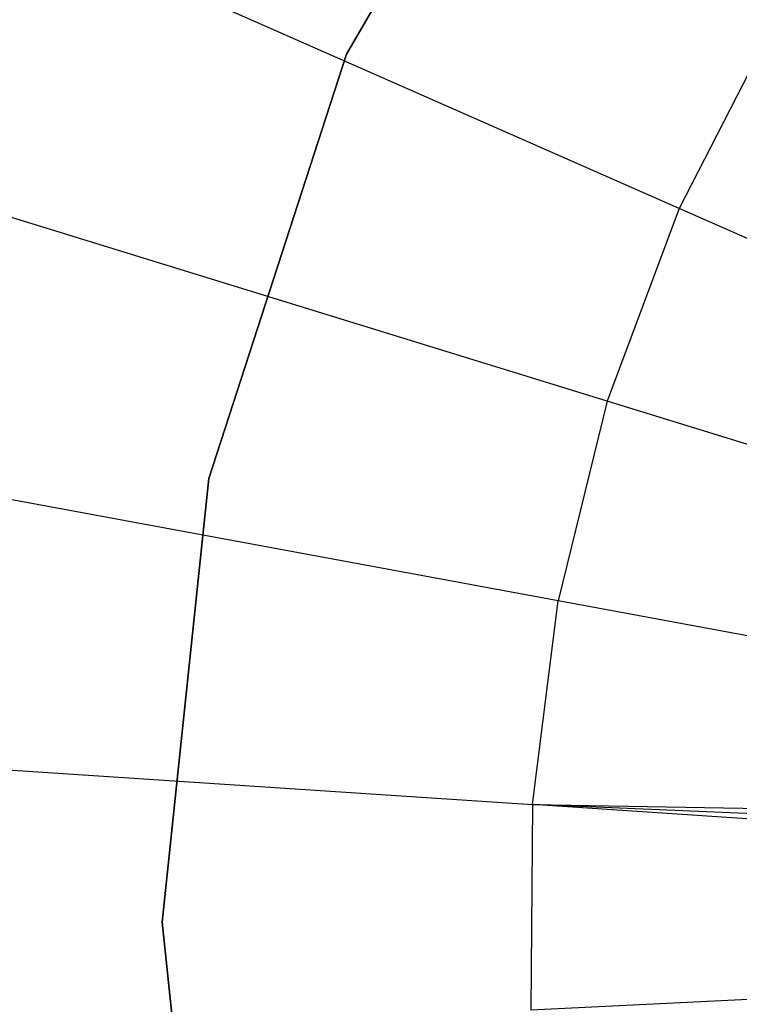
# Model space of a CAD drawing. Extents: x 0.4 to 55.5, y 0.4 to 55.5.
# Tile 36 of 103: x 25.7 to 26.4, y 27.8 to 28.8. Entities that reach past the tile are written whole.
import ezdxf

# ---------------------------------------------------------------- set-up
doc = ezdxf.new("R2010")
doc.units = 0
doc.header["$LTSCALE"] = 2.54
doc.layers.get('0').update_dxf_attribs({"color": 13, "linetype": 'CONTINUOUS'})

# ---------------------------------------------------------------- blocks, each defined once
blk = doc.blocks.new('M_STL')
at = {"color": 0}
for p, q in [((26.00456, 28.77715, 10.75513), (26.22407, 29.15735, 10.75513)), ((26.22407, 29.15735, 10.55513), (26.00456, 28.77715, 10.55513)), ((26.22407, 29.15735, 10.55513), (26.00456, 28.77715, 10.55513)), ((26.00456, 28.77715, 10.75513), (26.22407, 29.15735, 10.75513)), ((26.33163, 28.62532, 199.00516), (25.23052, 29.11127, 199.19047)), ((26.33163, 28.62532, 199.00516), (25.23052, 29.11127, 199.19047)), ((26.42393, 28.80532, 199.00516), (26.33163, 28.62532, 199.00516)), ((26.42393, 28.80532, 199.00516), (26.33163, 28.62532, 199.00516)), ((26.26086, 28.43582, 199.00516), (25.11078, 28.79066, 199.19047)), ((26.26086, 28.43582, 199.00516), (25.11078, 28.79066, 199.19047)), ((25.86889, 28.35962, 10.75513), (26.00456, 28.77715, 10.75513)), ((26.00456, 28.77715, 10.55513), (25.86889, 28.35962, 10.55513)), ((26.00456, 28.77715, 10.55513), (25.86889, 28.35962, 10.55513)), ((25.86889, 28.35962, 10.75513), (26.00456, 28.77715, 10.75513)), ((26.00456, 28.77715, 10.55513), (26.00456, 28.77715, 10.75513)), ((26.00456, 28.77715, 10.55513), (26.00456, 28.77715, 10.75513)), ((26.33163, 28.62532, 199.00516), (26.26086, 28.43582, 199.00516)), ((26.33163, 28.62532, 199.00516), (26.26086, 28.43582, 199.00516)), ((27.4427, 28.13497, 198.91555), (26.33163, 28.62532, 199.00516)), ((27.4427, 28.13497, 198.91555), (26.33163, 28.62532, 199.00516)), ((26.21256, 28.23939, 199.00516), (25.02906, 28.45831, 199.19047)), ((26.21256, 28.23939, 199.00516), (25.02906, 28.45831, 199.19047)), ((26.26086, 28.43582, 199.00516), (26.21256, 28.23939, 199.00516)), ((26.26086, 28.43582, 199.00516), (26.21256, 28.23939, 199.00516)), ((27.42134, 28.07778, 198.91555), (26.26086, 28.43582, 199.00516)), ((27.42134, 28.07778, 198.91555), (26.26086, 28.43582, 199.00516)), ((25.823, 27.923, 10.75513), (25.86889, 28.35962, 10.75513)), ((25.86889, 28.35962, 10.55513), (25.823, 27.923, 10.55513)), ((25.86889, 28.35962, 10.55513), (25.823, 27.923, 10.55513)), ((25.823, 27.923, 10.75513), (25.86889, 28.35962, 10.75513)), ((25.86889, 28.35962, 10.55513), (25.86889, 28.35962, 10.75513)), ((25.86889, 28.35962, 10.55513), (25.86889, 28.35962, 10.75513)), ((26.1874, 28.03868, 199.00516), (26.21256, 28.23939, 199.00516)), ((26.1874, 28.03868, 199.00516), (26.21256, 28.23939, 199.00516)), ((27.40676, 28.01849, 198.91555), (26.21256, 28.23939, 199.00516)), ((27.40676, 28.01849, 198.91555), (26.21256, 28.23939, 199.00516)), ((24.98648, 28.11873, 199.19047), (26.1874, 28.03868, 199.00516)), ((24.98648, 28.11873, 199.19047), (26.1874, 28.03868, 199.00516)), ((26.1874, 28.03868, 199.00516), (26.1857, 27.83641, 199.00516)), ((26.1874, 28.03868, 199.00516), (26.1857, 27.83641, 199.00516)), ((27.39916, 27.95792, 198.91555), (26.1874, 28.03868, 199.00516)), ((27.40208, 27.98832, 198.91555), (26.1874, 28.03868, 199.00516)), ((26.1874, 28.03868, 199.00516), (27.40676, 28.01849, 198.91555)), ((27.40208, 27.98832, 198.91555), (26.1874, 28.03868, 199.00516)), ((27.39916, 27.95792, 198.91555), (26.1874, 28.03868, 199.00516)), ((26.1874, 28.03868, 199.00516), (27.40676, 28.01849, 198.91555)), ((25.86889, 27.48639, 10.75513), (25.823, 27.923, 10.75513)), ((25.823, 27.923, 10.55513), (25.86889, 27.48639, 10.55513)), ((25.823, 27.923, 10.55513), (25.86889, 27.48639, 10.55513)), ((25.823, 27.923, 10.55513), (25.823, 27.923, 10.75513)), ((25.86889, 27.48639, 10.75513), (25.823, 27.923, 10.75513)), ((25.823, 27.923, 10.55513), (25.823, 27.923, 10.75513)), ((27.39865, 27.89687, 198.91555), (26.1857, 27.83641, 199.00516)), ((27.39865, 27.89687, 198.91555), (26.1857, 27.83641, 199.00516))]:
    blk.add_line(p, q, dxfattribs=at)

msp = doc.modelspace()

# ---------------------------------------------------------------- block references
at = {"color": 0}
msp.add_blockref('M_STL', (0, 0), dxfattribs=at)

doc.saveas('drawing.dxf')
